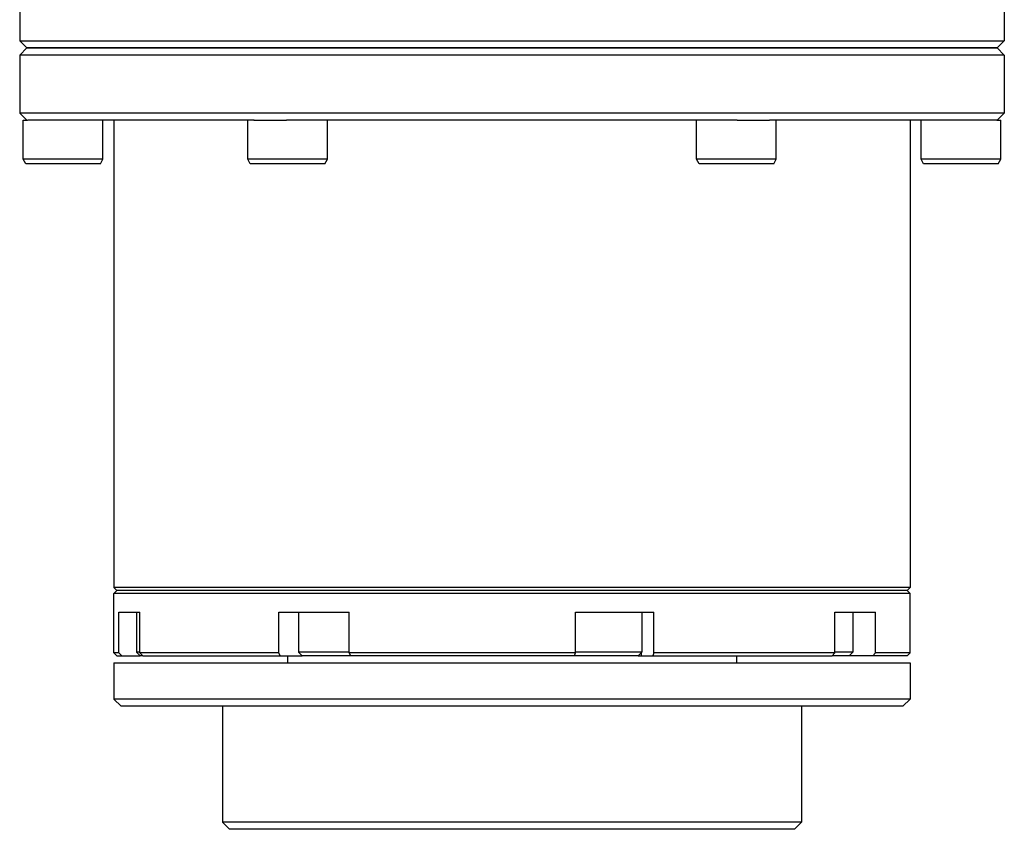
# Model space of a CAD drawing. Header units: millimetres. Extents: x 0 to 2550, y 0 to 1188.
# Tile 143 of 218: x 702 to 716, y 252 to 263. Entities that reach past the tile are written whole.
import ezdxf

# ---------------------------------------------------------------- set-up
doc = ezdxf.new("R2010")
doc.units = ezdxf.units.MM
doc.header["$LTSCALE"] = 46.255
for name, color, linetype in [('A2420101_ABL522', 7, 'CONTINUOUS'), ('A2440103_ABL508', 7, 'CONTINUOUS'), ('A2450103_ABL507', 7, 'CONTINUOUS'), ('M2420103_PBL523', 7, 'CONTINUOUS'), ('M2440103_PBL515', 7, 'CONTINUOUS'), ('M2440703_PBL510', 7, 'CONTINUOUS'), ('M2440802_PBL509', 7, 'CONTINUOUS'), ('P9140503_BOLT_PBL511', 7, 'CONTINUOUS'), ('P9140503_BOLT_PBL512', 7, 'CONTINUOUS'), ('P9140503_BOLT_PBL513', 7, 'CONTINUOUS'), ('P9140503_BOLT_PBL514', 7, 'CONTINUOUS'), ('P9140506_BOLT_PBL518', 7, 'CONTINUOUS'), ('P9140506_BOLT_PBL519', 7, 'CONTINUOUS'), ('P9140506_BOLT_PBL520', 7, 'CONTINUOUS'), ('P9140506_BOLT_PBL521', 7, 'CONTINUOUS')]:
    doc.layers.add(name, color=color, linetype=linetype)

# ---------------------------------------------------------------- blocks, each defined once
blk = doc.blocks.new('M2440802_PBL509', base_point=(708.719, 252.867))
at = {"layer": 'M2440802_PBL509', "color": 7}
for p, q in [((703.219, 254.017), (714.219, 254.017)), ((703.219, 254.017), (703.219, 253.517)), ((714.219, 254.017), (714.219, 253.517)), ((714.219, 253.517), (703.219, 253.517)), ((703.319, 253.417), (703.219, 253.517)), ((714.119, 253.417), (714.219, 253.517)), ((714.119, 253.417), (703.319, 253.417)), ((704.719, 253.417), (704.719, 251.817)), ((712.719, 253.417), (712.719, 251.817)), ((712.719, 251.817), (704.719, 251.817)), ((704.819, 251.717), (704.719, 251.817)), ((712.619, 251.717), (712.719, 251.817)), ((712.619, 251.717), (704.819, 251.717))]:
    blk.add_line(p, q, dxfattribs=at)
blk = doc.blocks.new('M2440703_PBL510', base_point=(708.719, 254.517))
at = {"layer": 'M2440703_PBL510', "color": 7}
for p, q in [((703.259, 255.017), (703.219, 254.977)), ((714.179, 255.017), (703.259, 255.017)), ((714.179, 255.017), (714.219, 254.977)), ((714.219, 254.977), (703.219, 254.977)), ((703.219, 254.157), (703.219, 254.977)), ((714.219, 254.157), (714.219, 254.977)), ((703.289, 254.717), (703.579, 254.717)), ((703.289, 254.157), (703.289, 254.717)), ((703.579, 254.157), (703.579, 254.717)), ((705.499, 254.717), (706.469, 254.717)), ((705.499, 254.157), (705.499, 254.717)), ((706.469, 254.157), (706.469, 254.717)), ((709.594, 254.717), (710.676, 254.717)), ((709.594, 254.157), (709.594, 254.717)), ((710.676, 254.157), (710.676, 254.717)), ((713.178, 254.717), (713.738, 254.717)), ((713.178, 254.157), (713.178, 254.717)), ((713.738, 254.157), (713.738, 254.717)), ((703.289, 254.157), (703.219, 254.157)), ((703.259, 254.117), (703.219, 254.157)), ((703.259, 254.117), (703.583, 254.117)), ((703.328, 254.117), (703.289, 254.157)), ((705.499, 254.157), (703.579, 254.157)), ((703.579, 254.157), (703.618, 254.117)), ((703.618, 254.117), (705.819, 254.117)), ((705.519, 254.117), (705.499, 254.157)), ((705.619, 254.117), (705.619, 254.017)), ((709.594, 254.157), (706.469, 254.157)), ((706.469, 254.157), (706.489, 254.117)), ((709.584, 254.117), (706.489, 254.117)), ((709.584, 254.117), (709.594, 254.157)), ((710.462, 254.117), (713.143, 254.117)), ((710.676, 254.157), (710.666, 254.117)), ((713.178, 254.157), (710.676, 254.157)), ((711.819, 254.117), (711.819, 254.017)), ((713.143, 254.117), (713.178, 254.157)), ((714.179, 254.117), (713.376, 254.117)), ((713.738, 254.157), (713.703, 254.117)), ((714.219, 254.157), (713.738, 254.157)), ((714.179, 254.117), (714.219, 254.157))]:
    blk.add_line(p, q, dxfattribs=at)
at = {"layer": 'M2440703_PBL510', "color": 2}
blk.add_line((710.503, 254.158), (710.503, 254.117), dxfattribs=at)
blk = doc.blocks.new('P9140503_BOLT_PBL511', base_point=(713.285, 254.417))
at = {"layer": 'P9140503_BOLT_PBL511', "color": 7}
for p, q in [((713.426, 254.717), (713.426, 254.167)), ((713.376, 254.117), (713.143, 254.117)), ((713.426, 254.167), (713.178, 254.167)), ((713.376, 254.117), (713.426, 254.167))]:
    blk.add_line(p, q, dxfattribs=at)
blk = doc.blocks.new('P9140503_BOLT_PBL512', base_point=(710.048, 254.417))
at = {"layer": 'P9140503_BOLT_PBL512', "color": 7}
for p, q in [((710.512, 254.717), (710.512, 254.167)), ((710.462, 254.117), (709.584, 254.117)), ((710.512, 254.167), (709.594, 254.167)), ((710.462, 254.117), (710.512, 254.167))]:
    blk.add_line(p, q, dxfattribs=at)
blk = doc.blocks.new('P9140503_BOLT_PBL513', base_point=(706.129, 254.417))
at = {"layer": 'P9140503_BOLT_PBL513', "color": 7}
for p, q in [((705.769, 254.717), (705.769, 254.167)), ((706.469, 254.167), (705.769, 254.167)), ((705.819, 254.117), (705.769, 254.167)), ((706.489, 254.117), (705.819, 254.117))]:
    blk.add_line(p, q, dxfattribs=at)
blk = doc.blocks.new('P9140503_BOLT_PBL514', base_point=(703.575, 254.417))
at = {"layer": 'P9140503_BOLT_PBL514', "color": 7}
for p, q in [((703.533, 254.717), (703.533, 254.167)), ((703.579, 254.167), (703.533, 254.167)), ((703.583, 254.117), (703.533, 254.167)), ((703.618, 254.117), (703.583, 254.117))]:
    blk.add_line(p, q, dxfattribs=at)
blk = doc.blocks.new('M2440103_PBL515', base_point=(708.719, 258.767))
at = {"layer": 'M2440103_PBL515', "color": 7}
for p, q in [((702.019, 262.517), (701.919, 262.417)), ((715.419, 262.517), (702.019, 262.517)), ((715.419, 262.517), (715.519, 262.417)), ((715.519, 262.417), (701.919, 262.417)), ((701.919, 262.417), (701.919, 261.617)), ((715.519, 262.417), (715.519, 261.617)), ((715.519, 261.617), (701.919, 261.617)), ((702.019, 261.517), (701.919, 261.617)), ((715.419, 261.517), (715.519, 261.617)), ((705.159, 261.517), (702.031, 261.517)), ((703.219, 261.517), (703.219, 255.057)), ((711.829, 261.517), (705.604, 261.517)), ((715.414, 261.517), (712.275, 261.517)), ((714.219, 261.517), (714.219, 255.057)), ((714.219, 255.057), (703.219, 255.057)), ((703.259, 255.017), (703.219, 255.057)), ((714.179, 255.017), (703.259, 255.017)), ((714.179, 255.017), (714.219, 255.057))]:
    blk.add_line(p, q, dxfattribs=at)
blk = doc.blocks.new('A2440103_ABL508', base_point=(708.719, 257.117))
at = {"layer": 'M2440103_PBL515'}
blk.add_blockref('M2440103_PBL515', (708.719, 258.767), dxfattribs=at)
at = {"layer": 'M2440703_PBL510'}
blk.add_blockref('M2440703_PBL510', (708.719, 254.517), dxfattribs=at)
at = {"layer": 'M2440802_PBL509'}
blk.add_blockref('M2440802_PBL509', (708.719, 252.867), dxfattribs=at)
at = {"layer": 'P9140503_BOLT_PBL511'}
blk.add_blockref('P9140503_BOLT_PBL511', (713.285, 254.417), dxfattribs=at)
at = {"layer": 'P9140503_BOLT_PBL512'}
blk.add_blockref('P9140503_BOLT_PBL512', (710.048, 254.417), dxfattribs=at)
at = {"layer": 'P9140503_BOLT_PBL513'}
blk.add_blockref('P9140503_BOLT_PBL513', (706.129, 254.417), dxfattribs=at)
at = {"layer": 'P9140503_BOLT_PBL514'}
blk.add_blockref('P9140503_BOLT_PBL514', (703.575, 254.417), dxfattribs=at)
blk = doc.blocks.new('A2450103_ABL507', base_point=(708.719, 257.117))
at = {"layer": 'A2440103_ABL508'}
blk.add_blockref('A2440103_ABL508', (708.719, 257.117), dxfattribs=at)
blk = doc.blocks.new('P9140506_BOLT_PBL518', base_point=(714.919, 261.217))
at = {"layer": 'P9140506_BOLT_PBL518', "color": 7}
for p, q in [((714.369, 260.977), (714.369, 261.517)), ((715.414, 261.517), (715.469, 261.517)), ((715.469, 260.977), (715.469, 261.517)), ((715.469, 260.977), (714.369, 260.977)), ((714.404, 260.917), (714.369, 260.977)), ((715.435, 260.917), (714.404, 260.917)), ((715.435, 260.917), (715.469, 260.977))]:
    blk.add_line(p, q, dxfattribs=at)
blk = doc.blocks.new('P9140506_BOLT_PBL519', base_point=(711.819, 261.217))
at = {"layer": 'P9140506_BOLT_PBL519', "color": 7}
for p, q in [((711.269, 260.977), (711.269, 261.517)), ((711.829, 261.517), (712.275, 261.517)), ((712.369, 260.977), (712.369, 261.517)), ((712.369, 260.977), (711.269, 260.977)), ((711.304, 260.917), (711.269, 260.977)), ((712.335, 260.917), (711.304, 260.917)), ((712.335, 260.917), (712.369, 260.977))]:
    blk.add_line(p, q, dxfattribs=at)
blk = doc.blocks.new('P9140506_BOLT_PBL520', base_point=(705.619, 261.217))
at = {"layer": 'P9140506_BOLT_PBL520', "color": 7}
for p, q in [((705.069, 260.977), (705.069, 261.517)), ((705.152, 261.517), (705.604, 261.517)), ((706.169, 260.977), (706.169, 261.517)), ((706.169, 260.977), (705.069, 260.977)), ((705.104, 260.917), (705.069, 260.977)), ((706.135, 260.917), (705.104, 260.917)), ((706.135, 260.917), (706.169, 260.977))]:
    blk.add_line(p, q, dxfattribs=at)
blk = doc.blocks.new('P9140506_BOLT_PBL521', base_point=(702.519, 261.217))
at = {"layer": 'P9140506_BOLT_PBL521', "color": 7}
for p, q in [((701.969, 261.517), (702.029, 261.517)), ((701.969, 260.977), (701.969, 261.517)), ((703.069, 260.977), (703.069, 261.517)), ((703.069, 260.977), (701.969, 260.977)), ((702.004, 260.917), (701.969, 260.977)), ((703.035, 260.917), (702.004, 260.917)), ((703.035, 260.917), (703.069, 260.977))]:
    blk.add_line(p, q, dxfattribs=at)
blk = doc.blocks.new('M2420103_PBL523', base_point=(708.719, 263.867))
at = {"layer": 'M2420103_PBL523', "color": 7}
for p, q in [((701.919, 265.217), (701.919, 262.617)), ((715.519, 265.217), (715.519, 262.617)), ((701.919, 262.617), (715.519, 262.617)), ((702.019, 262.517), (701.919, 262.617)), ((715.419, 262.517), (715.519, 262.617)), ((702.019, 262.517), (715.419, 262.517))]:
    blk.add_line(p, q, dxfattribs=at)
blk = doc.blocks.new('A2420101_ABL522', base_point=(708.719, 263.867))
at = {"layer": 'M2420103_PBL523'}
blk.add_blockref('M2420103_PBL523', (708.719, 263.867), dxfattribs=at)

msp = doc.modelspace()

# ---------------------------------------------------------------- block references
at = {"layer": 'A2420101_ABL522'}
msp.add_blockref('A2420101_ABL522', (708.7193, 263.8675), dxfattribs=at)
at = {"layer": 'A2450103_ABL507'}
msp.add_blockref('A2450103_ABL507', (708.7193, 257.1175), dxfattribs=at)
at = {"layer": 'P9140506_BOLT_PBL518'}
msp.add_blockref('P9140506_BOLT_PBL518', (714.9193, 261.2175), dxfattribs=at)
at = {"layer": 'P9140506_BOLT_PBL519'}
msp.add_blockref('P9140506_BOLT_PBL519', (711.8193, 261.2175), dxfattribs=at)
at = {"layer": 'P9140506_BOLT_PBL520'}
msp.add_blockref('P9140506_BOLT_PBL520', (705.6193, 261.2175), dxfattribs=at)
at = {"layer": 'P9140506_BOLT_PBL521'}
msp.add_blockref('P9140506_BOLT_PBL521', (702.5193, 261.2175), dxfattribs=at)

doc.saveas('drawing.dxf')
